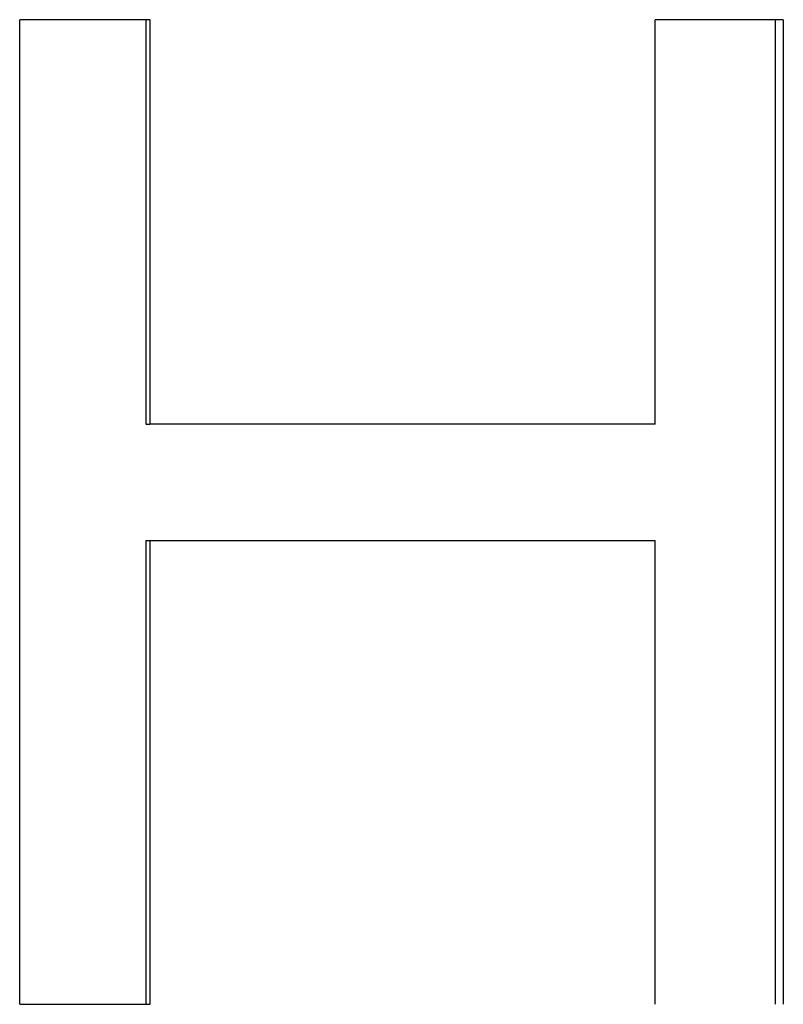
# Model space of a CAD drawing. Extents: x -0.04 to 5.75, y -1.5 to 4.07.
# Tile 11 of 14: x 4.14 to 4.33, y 2.18 to 2.42. Entities that reach past the tile are written whole.
import ezdxf

# ---------------------------------------------------------------- set-up
doc = ezdxf.new("R2010")
doc.units = 0
doc.header["$MEASUREMENT"] = 0
doc.layers.get('0').update_dxf_attribs({"linetype": 'CONTINUOUS'})

msp = doc.modelspace()

# ---------------------------------------------------------------- linework, layer by layer
for p, q in [((4.17185, 2.41991), (4.14015, 2.41991)), ((4.14015, 2.17991), (4.14015, 2.41991)), ((4.17185, 2.41991), (4.17185, 2.32131)), ((4.32624, 2.41991), (4.29499, 2.41991)), ((4.29499, 2.32131), (4.29499, 2.41991)), ((4.32624, 2.41991), (4.32624, 2.17991)), ((4.17086, 2.32131), (4.17185, 2.32131)), ((4.29499, 2.32131), (4.17185, 2.32131)), ((4.17086, 2.29296), (4.17185, 2.29296)), ((4.17185, 2.29296), (4.17185, 2.17991)), ((4.17185, 2.29296), (4.29499, 2.29296)), ((4.29499, 2.17991), (4.29499, 2.29296)), ((4.14015, 2.17991), (4.17185, 2.17991))]:
    msp.add_line(p, q)
for points in [[(4.17086, 2.41991), (4.17086, 2.38704), (4.17086, 2.35418), (4.17086, 2.32131)], [(4.32424, 2.41991), (4.32424, 2.33991), (4.32424, 2.25991), (4.32424, 2.17991)], [(4.17086, 2.29296), (4.17086, 2.25527), (4.17086, 2.21759), (4.17086, 2.17991)]]:
    msp.add_open_spline(points, degree=3)

doc.saveas('drawing.dxf')
